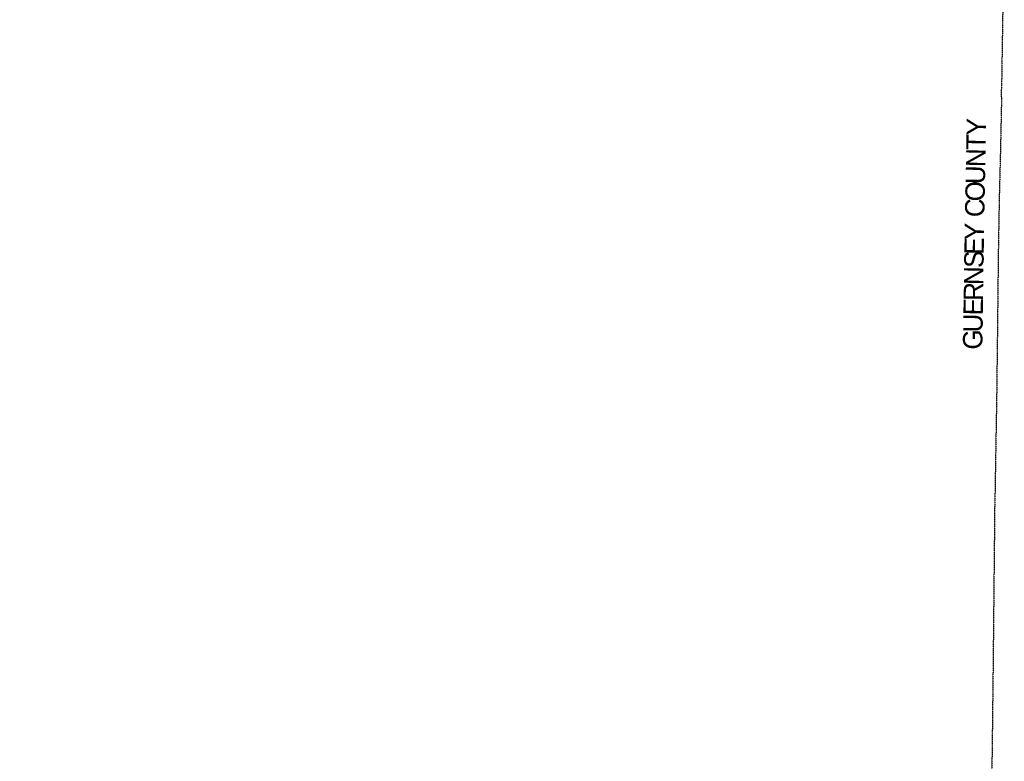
# Model space of a CAD drawing. Header units: feet. Extents: x 2045852 to 2423567, y 671180 to 1091522.
# Tile 5 of 24: x 2273826 to 2324572, y 747608 to 785822. Entities that reach past the tile are written whole.
import ezdxf

# ---------------------------------------------------------------- set-up
doc = ezdxf.new("R2010")
doc.units = ezdxf.units.FT
doc.header["$MEASUREMENT"] = 0
doc.linetypes.add('OhDOT_USTN3', pattern=[0.22, 0.165, -0.055])
doc.layers.add('GM_X_Adjacent_County', color=7, linetype='OhDOT_USTN3')
doc.layers.add('GM_X_Adjacent_County_Text', color=7, linetype='Continuous')
doc.styles.add('Style-font30', font='font30.shx')

msp = doc.modelspace()

# ---------------------------------------------------------------- linework, layer by layer
at = {"layer": 'GM_X_Adjacent_County', "flags": 128}
msp.add_lwpolyline([(2188970, 784800), (2192357, 784731), (2196448, 784615), (2197403, 784594), (2200215, 784512), (2200360, 788620), (2200613, 796485), (2200641, 798124), (2200753, 800343), (2200888, 804628), (2200970, 806426), (2200980, 806737), (2200964, 807397), (2200952, 807861), (2200950, 808740), (2200937, 810583), (2203468, 810454), (2205367, 810447), (2208877, 810314), (2211708, 810261), (2213519, 810293), (2215989, 810263), (2216269, 810252), (2216385, 810247), (2222591, 810077), (2224069, 810043), (2226694, 809947), (2227551, 809935), (2233091, 809852), (2233946, 809839), (2234064, 809837), (2234824, 809845), (2235024, 809841), (2235108, 809832), (2235157, 809813), (2237881, 809768), (2239933, 809721), (2240904, 809686), (2241725, 809678), (2244622, 809597), (2247789, 809509), (2251380, 809474), (2251689, 809473), (2255913, 809419), (2258356, 809339), (2262276, 809213), (2265363, 809148), (2266460, 809129), (2267589, 809085), (2268756, 809074), (2271583, 809017), (2272383, 808997), (2274807, 808927), (2275865, 808932), (2278607, 808857), (2281941, 808765), (2284511, 808769), (2285052, 808754), (2286396, 808723), (2287694, 808712), (2288312, 808685), (2293017, 808570), (2292944, 804219), (2292931, 803917), (2292920, 803204), (2292913, 802612), (2292800, 794225), (2292779, 793198), (2293374, 793190), (2298035, 793128), (2299175, 793146), (2301755, 793131), (2303152, 793123), (2305819, 793124), (2310364, 793079), (2313830, 793043), (2317765, 792991), (2319605, 792982), (2320703, 792942), (2324572, 792923), (2324541, 790177), (2324510, 787483), (2324439, 782975), (2324438, 782818), (2324414, 782080), (2324424, 781556), (2324373, 779095), (2324338, 777708), (2324311, 776692), (2324262, 773851), (2324216, 769717), (2324176, 766362), (2324107, 762362), (2324092, 761384), (2324078, 760960), (2323982, 751407), (2323980, 751235), (2323977, 751057), (2323976, 750974), (2323909, 745366), (2323897, 744881), (2323804, 741223), (2323694, 734731), (2323638, 732518), (2323640, 730800), (2323587, 727019), (2323538, 723035), (2323488, 719313), (2323389, 713951), (2323387, 713770), (2323379, 713156), (2322898, 713163), (2321726, 713178), (2321372, 713183), (2320947, 713195), (2320606, 713207), (2318933, 713214), (2314690, 713308), (2309795, 713393), (2307399, 713421), (2307209, 713423), (2303944, 713491), (2303812, 713492), (2299788, 713546), (2299202, 713555), (2299084, 713553), (2291519, 713606), (2291511, 712300), (2287530, 712365), (2286120, 712388), (2284320, 712418), (2283890, 712425), (2283622, 712428), (2280807, 712431), (2280782, 709984), (2280758, 705841), (2280739, 702482), (2280735, 701809), (2280734, 701754), (2280575, 701748), (2279304, 701805), (2274523, 701941), (2268357, 702066), (2267453, 702102), (2266418, 702131), (2259694, 702266), (2259396, 702227), (2259200, 695737), (2259078, 691690), (2257336, 691739), (2253799, 691787), (2252659, 691828), (2251072, 691849), (2250969, 691851), (2249438, 691906), (2242853, 692061), (2240552, 692108), (2237079, 692186), (2235857, 692235), (2233562, 692283), (2228570, 692450), (2227054, 692501), (2227044, 692058), (2226990, 689436), (2226882, 684241), (2226906, 683181), (2226899, 681950), (2226874, 681417), (2226791, 675309), (2226745, 671901), (2226735, 671180), (2226544, 671184), (2224671, 671212), (2223922, 671228), (2223586, 671237), (2223518, 671250), (2221487, 671304), (2214245, 671519), (2214126, 671527), (2207163, 671713), (2206419, 671712), (2204929, 671759), (2203577, 671790), (2199683, 671849), (2197951, 671956), (2194718, 672119), (2194857, 676214), (2194852, 676260), (2194853, 676321), (2194856, 676593), (2194863, 676781), (2194879, 676818), (2194880, 676867), (2194966, 683936), (2195138, 690919), (2195151, 691485), (2195143, 692039), (2195156, 692291), (2195154, 692373), (2195152, 692456), (2195152, 692521), (2195152, 692656), (2195170, 693002), (2195161, 693084), (2195171, 693419), (2195185, 693644), (2195230, 693771), (2195203, 694816), (2195236, 695226), (2195271, 698126), (2195346, 704205), (2193261, 704273), (2191222, 704338), (2187680, 704451), (2186409, 704496), (2186080, 704519), (2184840, 704567), (2185422, 720498), (2185490, 722774), (2185649, 727529), (2185675, 729388), (2185793, 731430), (2186113, 740353), (2186194, 742902), (2186363, 747793), (2186525, 752221), (2186586, 754163), (2186645, 756395), (2186664, 758147), (2186861, 763107), (2186832, 763518), (2186986, 767287), (2187166, 774940), (2187223, 775519), (2187301, 778811), (2187491, 783653), (2187545, 784831)], close=True, dxfattribs=at)

# ---------------------------------------------------------------- texts
at = {"layer": 'GM_X_Adjacent_County_Text', "style": 'Style-font30'}
for s, rotation, p in [('Y', 88.9023, (2323622, 779847)), ('T', 88.9023, (2323607, 779100)), ('N', 88.9022, (2323591, 778218)), ('U', 88.9098, (2323574, 777335)), ('O', 88.9436, (2323558, 776453)), ('C', 88.9913, (2323543, 775638)), ('Y', 89.0166, (2323523, 774450)), ('E', 89.0648, (2323511, 773704)), ('S', 89.103, (2323500, 773024)), ('N', 89.13, (2323487, 772142)), ('R', 89.1358, (2323474, 771327)), ('E', 89.1356, (2323463, 770580)), ('U', 89.1359, (2323450, 769698)), ('G', 89.1354, (2323436, 768815))]:
    msp.add_text(s, height=1000, rotation=rotation, dxfattribs=at).set_placement(p)

doc.saveas('drawing.dxf')
